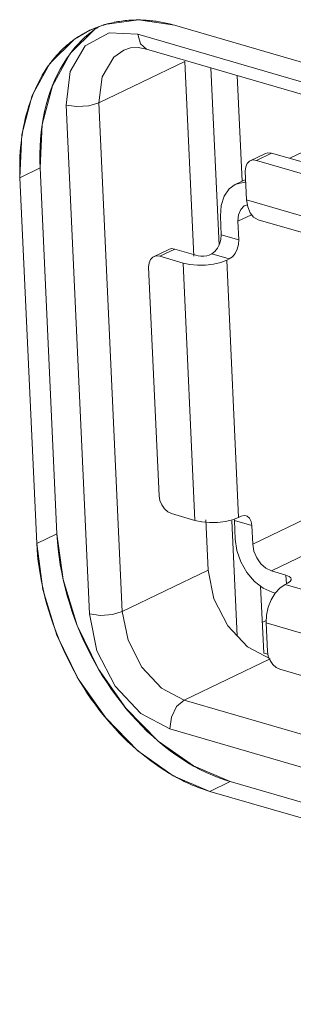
# Model space of a CAD drawing. Header units: millimetres. Extents: x 3925 to 5043, y -86 to 778.
# Tile 175 of 256: x 4826.777 to 4827.66, y 130.756 to 133.937. Entities that reach past the tile are written whole.
import ezdxf

# ---------------------------------------------------------------- set-up
doc = ezdxf.new("R2010")
doc.units = ezdxf.units.MM
doc.header["$LTSCALE"] = 46.255
for name, color, linetype in [('H30-IO-SHIELDXF_CONTINUOUS_LINE', 7, 'CONTINUOUS'), ('H30-LEFT-COVDXF_CONTINUOUS_LINE', 7, 'CONTINUOUS'), ('H30K-IO-LABEDXF_CONTINUOUS_LINE', 7, 'CONTINUOUS'), ('H30K-REAR-CODXF_CONTINUOUS_LINE', 7, 'CONTINUOUS'), ('H60-10304204DXF_CONTINUOUS_LINE', 7, 'CONTINUOUS'), ('LABEL-IO-H30DXF_CONTINUOUS_LINE', 7, 'CONTINUOUS')]:
    doc.layers.add(name, color=color, linetype=linetype)

msp = doc.modelspace()

# ---------------------------------------------------------------- linework, layer by layer
at = {"layer": 'H30-IO-SHIELDXF_CONTINUOUS_LINE', "color": 7, "linetype": 'Continuous', "lineweight": 0}
for p, q in [((4827.4209, 133.2087), (4827.3945, 133.7812)), ((4827.4948, 133.415), (4827.4791, 133.7566)), ((4827.479, 131.947), (4827.4618, 132.3187)), ((4827.565, 131.891), (4827.555, 132.1071)), ((4827.5785, 131.8871), (4827.565, 131.891))]:
    msp.add_line(p, q, dxfattribs=at)
at = {"layer": 'H30-LEFT-COVDXF_CONTINUOUS_LINE', "color": 7, "linetype": 'Continuous', "lineweight": 0}
msp.add_line((4827.573, 131.996), (4827.5604, 131.99), dxfattribs=at)
at = {"layer": 'H30K-IO-LABEDXF_CONTINUOUS_LINE', "color": 7, "linetype": 'Continuous', "lineweight": 0}
for p, q in [((4827.1531, 133.9361), (4827.1666, 133.9361)), ((4827.1666, 133.9361), (4827.1802, 133.9356)), ((4827.261, 133.9232), (4827.2772, 133.9189)), ((4827.2772, 133.9189), (4829.6419, 133.2311)), ((4826.8321, 132.2445), (4826.7777, 133.4264)), ((4829.7558, 130.7564), (4827.3911, 131.4442))]:
    msp.add_line(p, q, dxfattribs=at)
for points in [[(4827.0596, 133.9231), (4827.0652, 133.9246), (4827.0709, 133.926), (4827.0766, 133.9273), (4827.0824, 133.9285), (4827.0881, 133.9296), (4827.0939, 133.9307), (4827.0997, 133.9316), (4827.1056, 133.9325), (4827.1114, 133.9333), (4827.1173, 133.9339), (4827.1232, 133.9345), (4827.1292, 133.935), (4827.1351, 133.9354), (4827.1411, 133.9357), (4827.1471, 133.936), (4827.1531, 133.9361)], [(4827.1802, 133.9356), (4827.1856, 133.9352), (4827.1909, 133.9348), (4827.1963, 133.9344), (4827.2017, 133.9338), (4827.207, 133.9332), (4827.2124, 133.9326), (4827.2178, 133.9318), (4827.2232, 133.931), (4827.2286, 133.9301), (4827.234, 133.9291), (4827.2394, 133.9281), (4827.2448, 133.927), (4827.2502, 133.9258), (4827.2556, 133.9246), (4827.261, 133.9232)], [(4826.8902, 133.8152), (4826.8954, 133.8212), (4826.9008, 133.8271), (4826.9062, 133.8328), (4826.9117, 133.8384), (4826.9174, 133.8439), (4826.9233, 133.8493), (4826.9292, 133.8545), (4826.9353, 133.8595), (4826.9414, 133.8644), (4826.9476, 133.8691), (4826.954, 133.8737), (4826.9604, 133.8781), (4826.9669, 133.8823), (4826.9735, 133.8864), (4826.9802, 133.8903), (4826.987, 133.8941), (4826.9939, 133.8977), (4827.0008, 133.9011), (4827.0079, 133.9044), (4827.015, 133.9075), (4827.0221, 133.9105), (4827.0294, 133.9133), (4827.0367, 133.9159)], [(4827.0367, 133.9159), (4827.0395, 133.9169), (4827.0423, 133.9179), (4827.0452, 133.9188), (4827.0481, 133.9197), (4827.0509, 133.9206), (4827.0538, 133.9214), (4827.0567, 133.9223), (4827.0596, 133.9231)], [(4826.7777, 133.4264), (4826.7772, 133.4406), (4826.777, 133.4548), (4826.777, 133.4689), (4826.7773, 133.4829), (4826.7779, 133.4968), (4826.7787, 133.5106), (4826.7799, 133.5244), (4826.7813, 133.538), (4826.7829, 133.5516), (4826.7848, 133.565), (4826.787, 133.5783), (4826.7894, 133.5915), (4826.7921, 133.6045), (4826.7951, 133.6174), (4826.7983, 133.6301), (4826.8018, 133.6427), (4826.8055, 133.6551), (4826.8094, 133.6673), (4826.8136, 133.6793), (4826.8181, 133.6911), (4826.8228, 133.7028), (4826.8277, 133.7142), (4826.8329, 133.7254), (4826.8384, 133.7364), (4826.844, 133.7471), (4826.8499, 133.7576), (4826.8561, 133.7679), (4826.8624, 133.7779), (4826.8691, 133.7876), (4826.8759, 133.7971), (4826.883, 133.8063), (4826.8902, 133.8152)], [(4827.2767, 131.4931), (4827.2612, 131.5021), (4827.2458, 131.5115), (4827.2305, 131.5215), (4827.2153, 131.532), (4827.2002, 131.543), (4827.1851, 131.5544), (4827.1703, 131.5663), (4827.1555, 131.5787), (4827.141, 131.5916), (4827.1266, 131.6048), (4827.1124, 131.6185), (4827.0985, 131.6327), (4827.0848, 131.6472), (4827.0713, 131.6621), (4827.0581, 131.6774), (4827.0451, 131.6931), (4827.0325, 131.7092), (4827.0202, 131.7256), (4827.0082, 131.7424), (4826.9963, 131.7598), (4826.9849, 131.7775), (4826.9737, 131.7955), (4826.963, 131.8137), (4826.9526, 131.8323), (4826.9427, 131.8511), (4826.9331, 131.8701), (4826.9239, 131.8893), (4826.9151, 131.9086), (4826.9067, 131.9282), (4826.8987, 131.9479), (4826.8911, 131.9676), (4826.884, 131.9875), (4826.8772, 132.0075), (4826.8709, 132.0275), (4826.8651, 132.0475), (4826.8597, 132.0675), (4826.8548, 132.0875), (4826.8503, 132.1075), (4826.8462, 132.1274), (4826.8427, 132.1473), (4826.8396, 132.167), (4826.837, 132.1866), (4826.8349, 132.2061), (4826.8332, 132.2254), (4826.8321, 132.2445)], [(4827.3911, 131.4442), (4827.3848, 131.4461), (4827.3785, 131.4481), (4827.3722, 131.4502), (4827.3658, 131.4524), (4827.3595, 131.4547), (4827.3531, 131.457), (4827.3468, 131.4595), (4827.3404, 131.4621), (4827.334, 131.4648), (4827.3277, 131.4676), (4827.3213, 131.4704), (4827.3149, 131.4734), (4827.3085, 131.4765), (4827.3022, 131.4796), (4827.2958, 131.4829), (4827.2894, 131.4862), (4827.2831, 131.4896), (4827.2767, 131.4931)]]:
    msp.add_lwpolyline(points, dxfattribs=at)
at = {"layer": 'H30K-REAR-CODXF_CONTINUOUS_LINE', "color": 7, "linetype": 'Continuous', "lineweight": 0}
for p, q in [((4827.0661, 133.8945), (4826.9887, 133.8523)), ((4827.1588, 133.89), (4827.0661, 133.8945)), ((4827.167, 133.8585), (4827.1588, 133.89)), ((4827.1588, 133.89), (4829.8748, 133.1)), ((4826.9887, 133.8523), (4826.9398, 133.7693)), ((4827.1595, 133.8467), (4827.1868, 133.8416)), ((4827.1868, 133.8416), (4827.167, 133.8585)), ((4827.1868, 133.8416), (4829.9296, 133.0438)), ((4827.0326, 133.6685), (4827.3101, 133.8022)), ((4827.3101, 133.8022), (4827.3391, 133.1736)), ((4826.9398, 133.7693), (4826.9269, 133.6614)), ((4827.0326, 133.6685), (4827.0429, 133.7526)), ((4827.0025, 132.0178), (4826.9269, 133.6614)), ((4827.1082, 132.0249), (4827.0326, 133.6685)), ((4827.3783, 132.3212), (4827.3858, 132.1586)), ((4827.1082, 132.0249), (4827.3858, 132.1586)), ((4827.3858, 132.1586), (4827.4042, 132.0661)), ((4827.5123, 131.9114), (4827.5854, 131.8728)), ((4827.3079, 131.7391), (4827.5854, 131.8728)), ((4830.0506, 130.9413), (4827.3079, 131.7391)), ((4830.0048, 130.8485), (4827.2621, 131.6462))]:
    msp.add_line(p, q, dxfattribs=at)
for points in [[(4827.0429, 133.7526), (4827.0804, 133.8156), (4827.1131, 133.8387)], [(4827.1131, 133.8387), (4827.1348, 133.8456), (4827.1595, 133.8467)], [(4826.9269, 133.6614), (4826.9618, 133.6563), (4827.0005, 133.6589), (4827.0326, 133.6685)], [(4827.4042, 132.0661), (4827.4486, 131.9793), (4827.5123, 131.9114)], [(4827.1082, 132.0249), (4827.0761, 132.0153), (4827.0374, 132.0127), (4827.0025, 132.0178)], [(4827.0025, 132.0178), (4827.0264, 131.8978), (4827.0847, 131.7841), (4827.1683, 131.6954), (4827.2621, 131.6462)], [(4827.3079, 131.7391), (4827.2347, 131.7777), (4827.1711, 131.8455), (4827.1267, 131.9324), (4827.1082, 132.0249)], [(4827.2621, 131.6462), (4827.267, 131.684), (4827.2838, 131.718), (4827.3079, 131.7391)]]:
    msp.add_lwpolyline(points, dxfattribs=at)
at = {"layer": 'H60-10304204DXF_CONTINUOUS_LINE', "color": 7, "linetype": 'Continuous', "lineweight": 0}
for p, q in [((4827.6488, 133.4892), (4827.9309, 133.6252)), ((4827.5216, 133.4816), (4827.5706, 133.5052)), ((4827.5902, 133.5063), (4827.5412, 133.4827)), ((4828.592, 133.2149), (4827.5902, 133.5063)), ((4828.543, 133.1913), (4827.5412, 133.4827)), ((4827.5098, 133.3552), (4827.5055, 133.4475)), ((4827.4732, 133.4046), (4827.5068, 133.4208)), ((4827.5122, 133.3388), (4827.5057, 133.337)), ((4827.5098, 133.3552), (4828.5494, 133.0528)), ((4827.4276, 133.2424), (4827.4249, 133.3024)), ((4827.5255, 133.3071), (4827.4816, 133.286)), ((4827.4816, 133.286), (4827.4843, 133.2259)), ((4827.5472, 133.2906), (4828.5868, 132.9882)), ((4827.4276, 133.2424), (4827.4843, 133.2259)), ((4827.2585, 133.1951), (4827.2095, 133.1715)), ((4827.2781, 133.1962), (4827.2291, 133.1726)), ((4827.3047, 133.1506), (4827.2291, 133.1726)), ((4827.2781, 133.1962), (4827.3537, 133.1742)), ((4827.3889, 133.1766), (4827.3971, 133.1805)), ((4827.4538, 133.164), (4827.3971, 133.1805)), ((4827.343, 132.3196), (4827.3047, 133.1506)), ((4827.4538, 133.164), (4827.4456, 133.1601)), ((4827.4456, 133.1601), (4827.4839, 132.3291)), ((4827.1934, 133.1374), (4827.2274, 132.3987)), ((4827.5296, 132.2425), (4827.7723, 132.3595)), ((4827.343, 132.3196), (4827.2674, 132.3416)), ((4827.4643, 132.3217), (4827.4839, 132.3291)), ((4827.4694, 132.3236), (4827.4701, 132.3191)), ((4827.4729, 132.259), (4827.4701, 132.3191)), ((4827.5268, 132.3026), (4827.4701, 132.3191)), ((4827.492, 132.333), (4827.4839, 132.3291)), ((4827.9186, 132.3154), (4827.5895, 132.1568)), ((4827.5296, 132.2425), (4827.5268, 132.3026)), ((4827.6367, 132.1431), (4827.5895, 132.1568)), ((4827.6381, 132.1145), (4827.6367, 132.1431)), ((4827.6337, 132.1124), (4827.6169, 132.1011)), ((4827.6419, 132.1163), (4827.6337, 132.1124)), ((4827.6337, 132.1124), (4829.713, 131.5076)), ((4827.5927, 132.0876), (4827.6021, 132.0848)), ((4827.5727, 131.9886), (4827.5769, 131.8963)), ((4829.6519, 131.3838), (4827.5727, 131.9886)), ((4827.5794, 131.8814), (4827.5769, 131.8963)), ((4829.6205, 131.2563), (4827.6168, 131.8391))]:
    msp.add_line(p, q, dxfattribs=at)
for points in [[(4827.5902, 133.5063), (4827.5786, 133.5074), (4827.5706, 133.5052)], [(4827.5055, 133.4475), (4827.5067, 133.4613), (4827.5115, 133.4726), (4827.5194, 133.4803), (4827.5216, 133.4816)], [(4827.5216, 133.4816), (4827.5296, 133.4838), (4827.5412, 133.4827)], [(4827.4249, 133.3024), (4827.4271, 133.3373), (4827.4369, 133.3673), (4827.4536, 133.3907), (4827.4732, 133.4046)], [(4827.4732, 133.4046), (4827.476, 133.4059), (4827.5027, 133.4118), (4827.5072, 133.4112)], [(4827.5057, 133.337), (4827.5023, 133.3352), (4827.4905, 133.3235), (4827.4834, 133.3066), (4827.4816, 133.286)], [(4827.5098, 133.3552), (4827.5131, 133.3323), (4827.5207, 133.3132), (4827.5319, 133.2991), (4827.5472, 133.2906)], [(4827.4276, 133.2424), (4827.4267, 133.2273), (4827.4226, 133.2123), (4827.4159, 133.1986), (4827.4071, 133.1877), (4827.3971, 133.1805)], [(4827.4538, 133.164), (4827.4638, 133.1712), (4827.4726, 133.1821), (4827.4793, 133.1958), (4827.4834, 133.2109), (4827.4843, 133.2259)], [(4827.1934, 133.1374), (4827.1946, 133.1512), (4827.1994, 133.1625), (4827.2073, 133.1703), (4827.2095, 133.1715)], [(4827.2095, 133.1715), (4827.2175, 133.1737), (4827.2291, 133.1726)], [(4827.2781, 133.1962), (4827.2665, 133.1974), (4827.2585, 133.1951)], [(4827.3537, 133.1742), (4827.3623, 133.1727), (4827.3718, 133.1726), (4827.3812, 133.174), (4827.3889, 133.1766)], [(4827.4456, 133.1601), (4827.4261, 133.1527), (4827.4028, 133.1473), (4827.3773, 133.1443), (4827.3513, 133.1438), (4827.3266, 133.146), (4827.3047, 133.1506)], [(4827.2674, 132.3416), (4827.2555, 132.3473), (4827.2447, 132.3569), (4827.2359, 132.3695), (4827.2299, 132.3839), (4827.2274, 132.3987)], [(4827.343, 132.3196), (4827.3648, 132.315), (4827.3896, 132.3128), (4827.4156, 132.3133), (4827.441, 132.3163), (4827.4643, 132.3217)], [(4827.5081, 132.3348), (4827.5023, 132.3356), (4827.492, 132.333)], [(4827.5268, 132.3026), (4827.5246, 132.3161), (4827.5193, 132.3267), (4827.5117, 132.3334), (4827.5081, 132.3348)], [(4827.5927, 132.0876), (4827.563, 132.1009), (4827.5351, 132.1227), (4827.5106, 132.1514), (4827.4913, 132.1853), (4827.4784, 132.222), (4827.4729, 132.259)], [(4827.5296, 132.2425), (4827.5334, 132.2203), (4827.5423, 132.1987), (4827.5555, 132.1797), (4827.5717, 132.1653), (4827.5895, 132.1568)], [(4827.654, 132.1296), (4827.6527, 132.1336), (4827.6468, 132.1389), (4827.6367, 132.1431)], [(4827.6419, 132.1163), (4827.6501, 132.1217), (4827.6539, 132.1277), (4827.654, 132.1296)], [(4827.6169, 132.1011), (4827.6016, 132.0842), (4827.5888, 132.0631), (4827.5793, 132.039), (4827.5738, 132.0136), (4827.5727, 131.9886)], [(4827.6168, 131.8391), (4827.605, 131.8448), (4827.5942, 131.8544), (4827.5854, 131.867), (4827.5794, 131.8814)]]:
    msp.add_lwpolyline(points, dxfattribs=at)
at = {"layer": 'LABEL-IO-H30DXF_CONTINUOUS_LINE', "color": 7, "linetype": 'Continuous', "lineweight": 0}
for p, q in [((4826.9399, 133.8274), (4827.019, 133.9054)), ((4827.0078, 133.8971), (4827.0187, 133.9052)), ((4827.2772, 133.919), (4829.6419, 133.2312)), ((4826.843, 133.458), (4826.7777, 133.4265)), ((4826.8974, 132.2761), (4826.843, 133.458)), ((4826.8974, 132.2761), (4826.843, 133.458)), ((4826.8321, 132.2446), (4826.7777, 133.4265)), ((4826.8974, 132.2761), (4826.8321, 132.2446)), ((4827.4564, 131.4758), (4827.3911, 131.4443)), ((4829.8211, 130.788), (4827.4564, 131.4758)), ((4829.8211, 130.788), (4827.4564, 131.4758)), ((4829.7558, 130.7565), (4827.3911, 131.4443))]:
    msp.add_line(p, q, dxfattribs=at)
for points in [[(4827.0031, 133.9032), (4827.0505, 133.9217), (4827.1602, 133.937), (4827.2772, 133.919)], [(4826.7777, 133.4265), (4826.7843, 133.5665), (4826.8172, 133.6917), (4826.8746, 133.796), (4826.9537, 133.8739), (4827.0031, 133.9032)], [(4827.0187, 133.9052), (4827.0201, 133.9062), (4827.0229, 133.9081), (4827.0257, 133.9101), (4827.0271, 133.911), (4827.0299, 133.9129), (4827.0331, 133.915)], [(4826.9397, 133.8272), (4826.9474, 133.8371), (4826.9564, 133.8479), (4826.9657, 133.8584), (4826.9754, 133.8684), (4826.9841, 133.8768), (4826.9952, 133.8867)], [(4826.9952, 133.8867), (4826.9965, 133.8878), (4826.9991, 133.89), (4827.0004, 133.8911), (4827.0031, 133.8933), (4827.0044, 133.8943), (4827.0078, 133.8971)], [(4826.843, 133.458), (4826.8496, 133.598), (4826.8825, 133.7232), (4826.9399, 133.8274)], [(4826.8823, 133.7226), (4826.8896, 133.7404), (4826.8984, 133.7593), (4826.9079, 133.7775), (4826.9171, 133.7935), (4826.9278, 133.8104), (4826.9397, 133.8272)], [(4826.8495, 133.5973), (4826.8529, 133.618), (4826.8574, 133.6402), (4826.8626, 133.662), (4826.868, 133.6813), (4826.8747, 133.702), (4826.8823, 133.7226)], [(4826.843, 133.458), (4826.8423, 133.4805), (4826.8422, 133.5049), (4826.8429, 133.5269), (4826.8443, 133.5508), (4826.8465, 133.5743), (4826.8495, 133.5973)], [(4826.9174, 132.1278), (4826.9126, 132.151), (4826.908, 132.1764), (4826.9042, 132.2018), (4826.9011, 132.2271), (4826.899, 132.2499), (4826.8974, 132.2761)], [(4827.4564, 131.4758), (4827.3379, 131.5263), (4827.2238, 131.6066), (4827.1199, 131.7128), (4827.0314, 131.8395), (4826.9627, 131.9804), (4826.9173, 132.1284), (4826.8974, 132.2761)], [(4827.3911, 131.4443), (4827.2726, 131.4948), (4827.1585, 131.5751), (4827.0546, 131.6813), (4826.9661, 131.8081), (4826.8974, 131.9489), (4826.852, 132.0969), (4826.8321, 132.2446)], [(4826.963, 131.9796), (4826.9543, 132.0023), (4826.9454, 132.0275), (4826.9373, 132.0528), (4826.9305, 132.0759), (4826.9237, 132.1014), (4826.9174, 132.1278)], [(4827.0316, 131.8391), (4827.0195, 131.8603), (4827.0068, 131.8839), (4826.9947, 131.9079), (4826.9842, 131.93), (4826.9734, 131.9545), (4826.963, 131.9796)], [(4827.1202, 131.7125), (4827.1052, 131.731), (4827.0893, 131.7519), (4827.0739, 131.7734), (4827.0603, 131.7933), (4827.0458, 131.8157), (4827.0316, 131.8391)], [(4827.2244, 131.6061), (4827.2074, 131.621), (4827.189, 131.6381), (4827.171, 131.656), (4827.155, 131.6728), (4827.1377, 131.6919), (4827.1202, 131.7125)], [(4827.3384, 131.5259), (4827.3203, 131.5365), (4827.3004, 131.549), (4827.2807, 131.5624), (4827.263, 131.5752), (4827.2438, 131.5901), (4827.2244, 131.6061)], [(4827.4564, 131.4758), (4827.4379, 131.4816), (4827.4176, 131.4888), (4827.3991, 131.4962), (4827.3788, 131.5052), (4827.3585, 131.5151), (4827.3384, 131.5259)]]:
    msp.add_lwpolyline(points, dxfattribs=at)

doc.saveas('drawing.dxf')
